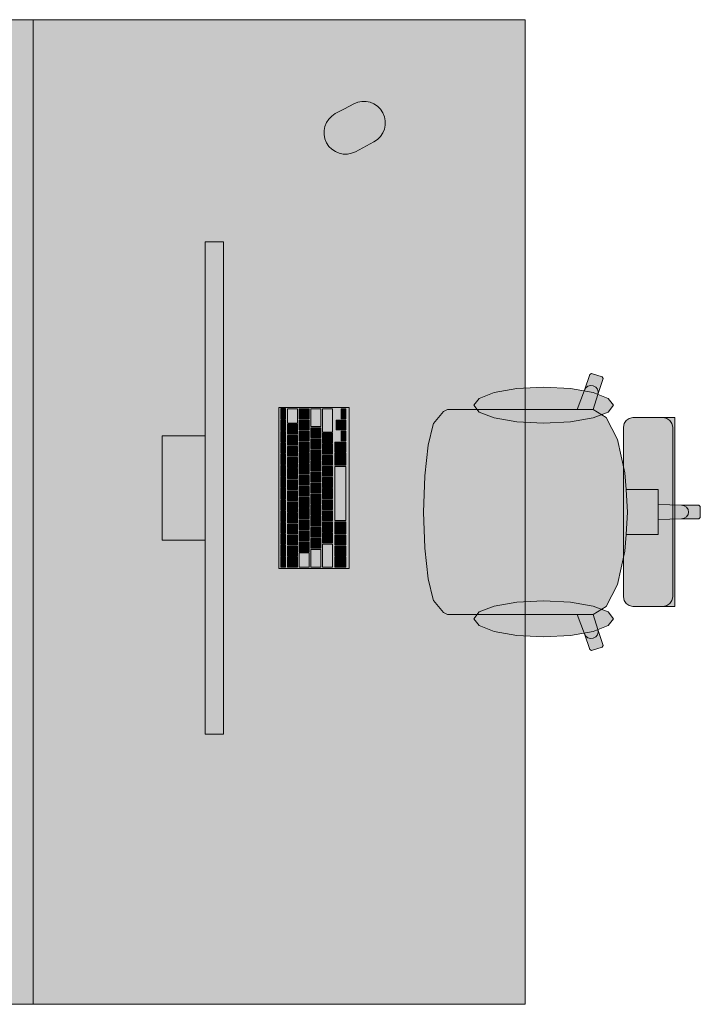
# Model space of a CAD drawing. Header units: metres. Extents: x -3.6 to 84.5, y -11 to 16.8.
# Tile 167 of 256: x 23.9 to 25, y 11 to 12.6. Entities that reach past the tile are written whole.
import ezdxf

# ---------------------------------------------------------------- set-up
doc = ezdxf.new("R2010")
doc.units = ezdxf.units.M
doc.header["$MEASUREMENT"] = 0
doc.layers.add('701 - Einrichtung.Möbel', color=7, linetype='Continuous')

msp = doc.modelspace()

# ---------------------------------------------------------------- hatches: boundary and pattern name
at = {"layer": '701 - Einrichtung.Möbel', "linetype": 'Continuous', "lineweight": 0, "true_color": 0x3a3a3a}
for points in [[(23.91, 12.6), (23.11, 12.6), (23.11, 11), (23.91, 11)], [(23.91, 11), (24.71, 11), (24.71, 12.6), (23.91, 12.6)], [(24.4165, 12.4553), (24.4015, 12.4473, 0.994302), (24.4344, 12.3855), (24.4644, 12.4015, 1), (24.4315, 12.4633)], [(24.2198, 11.439), (24.2198, 12.239), (24.1898, 12.239), (24.1898, 11.439)], [(24.6352, 11.9664), (24.6076, 11.9664), (24.584, 11.9664), (24.5774, 11.9631), (24.5613, 11.9437), (24.5606, 11.9421), (24.5524, 11.9088), (24.547, 11.8589), (24.5469, 11.8581), (24.545, 11.8), (24.995, 11.8), (24.995, 11.8088), (24.9927, 11.811), (24.9646, 11.811), (24.9266, 11.8123), (24.9266, 11.8365), (24.9038, 11.8365), (24.8742, 11.8365), (24.8724, 11.8637), (24.8603, 11.9177), (24.8422, 11.9537), (24.8209, 11.9663), (24.8283, 11.9911), (24.837, 12.0168), (24.8355, 12.0196), (24.8182, 12.025), (24.8153, 12.0236), (24.8066, 11.9979), (24.7946, 11.9664)], [(24.7402, 12.0027), (24.6967, 12.0005), (24.6599, 11.9941), (24.6352, 11.9847), (24.6266, 11.9735), (24.6352, 11.9623), (24.6599, 11.9528), (24.6967, 11.9465), (24.7402, 11.9443), (24.7837, 11.9465), (24.8206, 11.9528), (24.8452, 11.9623), (24.8539, 11.9735), (24.8452, 11.9847), (24.8206, 11.9941), (24.7837, 12.0005)], [(24.4238, 11.708), (24.4238, 11.97), (24.3098, 11.97), (24.3098, 11.708)], [(24.3208, 11.9595), (24.3208, 11.9678), (24.3206, 11.968), (24.313, 11.968), (24.3128, 11.9678), (24.3128, 11.9512), (24.313, 11.951), (24.3206, 11.951), (24.3208, 11.9512)], [(24.3398, 11.956), (24.3398, 11.9673), (24.3396, 11.9675), (24.324, 11.9675), (24.3238, 11.9673), (24.3238, 11.9447), (24.324, 11.9445), (24.3396, 11.9445), (24.3398, 11.9447)], [(24.3588, 11.9595), (24.3588, 11.9673), (24.3586, 11.9675), (24.343, 11.9675), (24.3428, 11.9673), (24.3428, 11.9517), (24.343, 11.9515), (24.3586, 11.9515), (24.3588, 11.9517)], [(24.3778, 11.9533), (24.3778, 11.9673), (24.3776, 11.9675), (24.362, 11.9675), (24.3618, 11.9673), (24.3618, 11.9392), (24.362, 11.939), (24.3776, 11.939), (24.3778, 11.9392)], [(24.3968, 11.9488), (24.3968, 11.9673), (24.3966, 11.9675), (24.381, 11.9675), (24.3808, 11.9673), (24.3808, 11.9302), (24.381, 11.93), (24.3966, 11.93), (24.3968, 11.9302)], [(24.4188, 11.9595), (24.4188, 11.9673), (24.4186, 11.9675), (24.411, 11.9675), (24.4108, 11.9673), (24.4108, 11.9517), (24.411, 11.9515), (24.4186, 11.9515), (24.4188, 11.9517)], [(24.8699, 11.938), (24.8699, 11.8), (24.9535, 11.8), (24.9535, 11.9534), (24.9461, 11.9534), (24.9427, 11.9534), (24.9349, 11.9534), (24.9314, 11.9534), (24.9213, 11.9534), (24.8967, 11.9534), (24.8885, 11.9534), (24.8851, 11.9534), (24.8793, 11.9522), (24.8743, 11.9489), (24.871, 11.9439)], [(24.3208, 11.941), (24.3208, 11.9493), (24.3206, 11.9495), (24.313, 11.9495), (24.3128, 11.9493), (24.3128, 11.9327), (24.313, 11.9325), (24.3206, 11.9325), (24.3208, 11.9327)], [(24.3398, 11.9345), (24.3398, 11.9423), (24.3396, 11.9425), (24.324, 11.9425), (24.3238, 11.9423), (24.3238, 11.9267), (24.324, 11.9265), (24.3396, 11.9265), (24.3398, 11.9267)], [(24.3588, 11.9415), (24.3588, 11.9493), (24.3586, 11.9495), (24.343, 11.9495), (24.3428, 11.9493), (24.3428, 11.9337), (24.343, 11.9335), (24.3586, 11.9335), (24.3588, 11.9337)], [(24.3778, 11.929), (24.3778, 11.9368), (24.3776, 11.937), (24.362, 11.937), (24.3618, 11.9368), (24.3618, 11.9212), (24.362, 11.921), (24.3776, 11.921), (24.3778, 11.9212)], [(24.4108, 11.9415), (24.4108, 11.9493), (24.4106, 11.9495), (24.403, 11.9495), (24.4028, 11.9493), (24.4028, 11.9337), (24.403, 11.9335), (24.4106, 11.9335), (24.4108, 11.9337)], [(24.4188, 11.9415), (24.4188, 11.9493), (24.4186, 11.9495), (24.411, 11.9495), (24.4108, 11.9493), (24.4108, 11.9337), (24.411, 11.9335), (24.4186, 11.9335), (24.4188, 11.9337)], [(24.1898, 11.924), (24.1198, 11.924), (24.1198, 11.754), (24.1898, 11.754)], [(24.3208, 11.9225), (24.3208, 11.9308), (24.3206, 11.931), (24.313, 11.931), (24.3128, 11.9308), (24.3128, 11.9142), (24.313, 11.914), (24.3206, 11.914), (24.3208, 11.9142)], [(24.3398, 11.9165), (24.3398, 11.9243), (24.3396, 11.9245), (24.324, 11.9245), (24.3238, 11.9243), (24.3238, 11.9087), (24.324, 11.9085), (24.3396, 11.9085), (24.3398, 11.9087)], [(24.3588, 11.9235), (24.3588, 11.9313), (24.3586, 11.9315), (24.343, 11.9315), (24.3428, 11.9313), (24.3428, 11.9157), (24.343, 11.9155), (24.3586, 11.9155), (24.3588, 11.9157)], [(24.3968, 11.92), (24.3968, 11.9278), (24.3966, 11.928), (24.381, 11.928), (24.3808, 11.9278), (24.3808, 11.9122), (24.381, 11.912), (24.3966, 11.912), (24.3968, 11.9122)], [(24.4188, 11.9235), (24.4188, 11.9313), (24.4186, 11.9315), (24.411, 11.9315), (24.4108, 11.9313), (24.4108, 11.9157), (24.411, 11.9155), (24.4186, 11.9155), (24.4188, 11.9157)], [(24.3208, 11.904), (24.3208, 11.9123), (24.3206, 11.9125), (24.313, 11.9125), (24.3128, 11.9123), (24.3128, 11.8957), (24.313, 11.8955), (24.3206, 11.8955), (24.3208, 11.8957)], [(24.3398, 11.8985), (24.3398, 11.9063), (24.3396, 11.9065), (24.324, 11.9065), (24.3238, 11.9063), (24.3238, 11.8907), (24.324, 11.8905), (24.3396, 11.8905), (24.3398, 11.8907)], [(24.3588, 11.9055), (24.3588, 11.9133), (24.3586, 11.9135), (24.343, 11.9135), (24.3428, 11.9133), (24.3428, 11.8977), (24.343, 11.8975), (24.3586, 11.8975), (24.3588, 11.8977)], [(24.3778, 11.911), (24.3778, 11.9188), (24.3776, 11.919), (24.362, 11.919), (24.3618, 11.9188), (24.3618, 11.9032), (24.362, 11.903), (24.3776, 11.903), (24.3778, 11.9032)], [(24.3968, 11.902), (24.3968, 11.9098), (24.3966, 11.91), (24.381, 11.91), (24.3808, 11.9098), (24.3808, 11.8942), (24.381, 11.894), (24.3966, 11.894), (24.3968, 11.8942)], [(24.4188, 11.9055), (24.4188, 11.9133), (24.4186, 11.9135), (24.401, 11.9135), (24.4008, 11.9133), (24.4008, 11.8977), (24.401, 11.8975), (24.4186, 11.8975), (24.4188, 11.8977)], [(24.3208, 11.8855), (24.3208, 11.8938), (24.3206, 11.894), (24.313, 11.894), (24.3128, 11.8938), (24.3128, 11.8772), (24.313, 11.877), (24.3206, 11.877), (24.3208, 11.8772)], [(24.3398, 11.8805), (24.3398, 11.8883), (24.3396, 11.8885), (24.324, 11.8885), (24.3238, 11.8883), (24.3238, 11.8727), (24.324, 11.8725), (24.3396, 11.8725), (24.3398, 11.8727)], [(24.3588, 11.8875), (24.3588, 11.8953), (24.3586, 11.8955), (24.343, 11.8955), (24.3428, 11.8953), (24.3428, 11.8797), (24.343, 11.8795), (24.3586, 11.8795), (24.3588, 11.8797)], [(24.3778, 11.893), (24.3778, 11.9008), (24.3776, 11.901), (24.362, 11.901), (24.3618, 11.9008), (24.3618, 11.8852), (24.362, 11.885), (24.3776, 11.885), (24.3778, 11.8852)], [(24.3968, 11.884), (24.3968, 11.8918), (24.3966, 11.892), (24.381, 11.892), (24.3808, 11.8918), (24.3808, 11.8762), (24.381, 11.876), (24.3966, 11.876), (24.3968, 11.8762)], [(24.4188, 11.8858), (24.4188, 11.8953), (24.4186, 11.8955), (24.401, 11.8955), (24.4008, 11.8953), (24.4008, 11.8762), (24.401, 11.876), (24.4186, 11.876), (24.4188, 11.8762)], [(24.3208, 11.867), (24.3208, 11.8753), (24.3206, 11.8755), (24.313, 11.8755), (24.3128, 11.8753), (24.3128, 11.8587), (24.313, 11.8585), (24.3206, 11.8585), (24.3208, 11.8587)], [(24.3588, 11.8695), (24.3588, 11.8773), (24.3586, 11.8775), (24.343, 11.8775), (24.3428, 11.8773), (24.3428, 11.8617), (24.343, 11.8615), (24.3586, 11.8615), (24.3588, 11.8617)], [(24.3778, 11.875), (24.3778, 11.8828), (24.3776, 11.883), (24.362, 11.883), (24.3618, 11.8828), (24.3618, 11.8672), (24.362, 11.867), (24.3776, 11.867), (24.3778, 11.8672)], [(24.3968, 11.866), (24.3968, 11.8738), (24.3966, 11.874), (24.381, 11.874), (24.3808, 11.8738), (24.3808, 11.8582), (24.381, 11.858), (24.3966, 11.858), (24.3968, 11.8582)], [(24.4188, 11.83), (24.4188, 11.8738), (24.4186, 11.874), (24.401, 11.874), (24.4008, 11.8738), (24.4008, 11.7862), (24.401, 11.786), (24.4186, 11.786), (24.4188, 11.7862)], [(24.3208, 11.8485), (24.3208, 11.8568), (24.3206, 11.857), (24.313, 11.857), (24.3128, 11.8568), (24.3128, 11.8402), (24.313, 11.84), (24.3206, 11.84), (24.3208, 11.8402)], [(24.3398, 11.8625), (24.3398, 11.8703), (24.3396, 11.8705), (24.324, 11.8705), (24.3238, 11.8703), (24.3238, 11.8547), (24.324, 11.8545), (24.3396, 11.8545), (24.3398, 11.8547)], [(24.3588, 11.8515), (24.3588, 11.8593), (24.3586, 11.8595), (24.343, 11.8595), (24.3428, 11.8593), (24.3428, 11.8437), (24.343, 11.8435), (24.3586, 11.8435), (24.3588, 11.8437)], [(24.3778, 11.857), (24.3778, 11.8648), (24.3776, 11.865), (24.362, 11.865), (24.3618, 11.8648), (24.3618, 11.8492), (24.362, 11.849), (24.3776, 11.849), (24.3778, 11.8492)], [(24.3968, 11.848), (24.3968, 11.8558), (24.3966, 11.856), (24.381, 11.856), (24.3808, 11.8558), (24.3808, 11.8402), (24.381, 11.84), (24.3966, 11.84), (24.3968, 11.8402)], [(24.3398, 11.8445), (24.3398, 11.8523), (24.3396, 11.8525), (24.324, 11.8525), (24.3238, 11.8523), (24.3238, 11.8367), (24.324, 11.8365), (24.3396, 11.8365), (24.3398, 11.8367)], [(24.3588, 11.8335), (24.3588, 11.8413), (24.3586, 11.8415), (24.343, 11.8415), (24.3428, 11.8413), (24.3428, 11.8257), (24.343, 11.8255), (24.3586, 11.8255), (24.3588, 11.8257)], [(24.3778, 11.839), (24.3778, 11.8468), (24.3776, 11.847), (24.362, 11.847), (24.3618, 11.8468), (24.3618, 11.8312), (24.362, 11.831), (24.3776, 11.831), (24.3778, 11.8312)], [(24.3208, 11.83), (24.3208, 11.8383), (24.3206, 11.8385), (24.313, 11.8385), (24.3128, 11.8383), (24.3128, 11.8217), (24.313, 11.8215), (24.3206, 11.8215), (24.3208, 11.8217)], [(24.3398, 11.8265), (24.3398, 11.8343), (24.3396, 11.8345), (24.324, 11.8345), (24.3238, 11.8343), (24.3238, 11.8187), (24.324, 11.8185), (24.3396, 11.8185), (24.3398, 11.8187)], [(24.3778, 11.821), (24.3778, 11.8288), (24.3776, 11.829), (24.362, 11.829), (24.3618, 11.8288), (24.3618, 11.8132), (24.362, 11.813), (24.3776, 11.813), (24.3778, 11.8132)], [(24.3968, 11.83), (24.3968, 11.8378), (24.3966, 11.838), (24.381, 11.838), (24.3808, 11.8378), (24.3808, 11.8222), (24.381, 11.822), (24.3966, 11.822), (24.3968, 11.8222)], [(24.3208, 11.8115), (24.3208, 11.8198), (24.3206, 11.82), (24.313, 11.82), (24.3128, 11.8198), (24.3128, 11.8032), (24.313, 11.803), (24.3206, 11.803), (24.3208, 11.8032)], [(24.3398, 11.8085), (24.3398, 11.8163), (24.3396, 11.8165), (24.324, 11.8165), (24.3238, 11.8163), (24.3238, 11.8007), (24.324, 11.8005), (24.3396, 11.8005), (24.3398, 11.8007)], [(24.3588, 11.8155), (24.3588, 11.8233), (24.3586, 11.8235), (24.343, 11.8235), (24.3428, 11.8233), (24.3428, 11.8077), (24.343, 11.8075), (24.3586, 11.8075), (24.3588, 11.8077)], [(24.3778, 11.803), (24.3778, 11.8108), (24.3776, 11.811), (24.362, 11.811), (24.3618, 11.8108), (24.3618, 11.7952), (24.362, 11.795), (24.3776, 11.795), (24.3778, 11.7952)], [(24.3968, 11.812), (24.3968, 11.8198), (24.3966, 11.82), (24.381, 11.82), (24.3808, 11.8198), (24.3808, 11.8042), (24.381, 11.804), (24.3966, 11.804), (24.3968, 11.8042)], [(24.3208, 11.793), (24.3208, 11.8013), (24.3206, 11.8015), (24.313, 11.8015), (24.3128, 11.8013), (24.3128, 11.7847), (24.313, 11.7845), (24.3206, 11.7845), (24.3208, 11.7847)], [(24.3398, 11.7905), (24.3398, 11.7983), (24.3396, 11.7985), (24.324, 11.7985), (24.3238, 11.7983), (24.3238, 11.7827), (24.324, 11.7825), (24.3396, 11.7825), (24.3398, 11.7827)], [(24.3588, 11.7975), (24.3588, 11.8053), (24.3586, 11.8055), (24.343, 11.8055), (24.3428, 11.8053), (24.3428, 11.7897), (24.343, 11.7895), (24.3586, 11.7895), (24.3588, 11.7897)], [(24.3778, 11.785), (24.3778, 11.7928), (24.3776, 11.793), (24.362, 11.793), (24.3618, 11.7928), (24.3618, 11.7772), (24.362, 11.777), (24.3776, 11.777), (24.3778, 11.7772)], [(24.3968, 11.794), (24.3968, 11.8018), (24.3966, 11.802), (24.381, 11.802), (24.3808, 11.8018), (24.3808, 11.7862), (24.381, 11.786), (24.3966, 11.786), (24.3968, 11.7862)], [(24.6352, 11.6336), (24.7946, 11.6336), (24.8066, 11.6021), (24.8153, 11.5764), (24.8182, 11.575), (24.8355, 11.5804), (24.837, 11.5832), (24.8283, 11.6089), (24.8209, 11.6337), (24.8422, 11.6463), (24.8603, 11.6823), (24.8724, 11.7363), (24.8742, 11.7635), (24.9038, 11.7635), (24.9266, 11.7635), (24.9266, 11.7877), (24.9646, 11.789), (24.9927, 11.789), (24.995, 11.7912), (24.995, 11.8), (24.545, 11.8), (24.5469, 11.7419), (24.547, 11.7411), (24.5524, 11.6912), (24.5606, 11.6579), (24.5613, 11.6563), (24.5774, 11.6369), (24.584, 11.6336), (24.6076, 11.6336)], [(24.8699, 11.662), (24.871, 11.6561), (24.8743, 11.6511), (24.8793, 11.6478), (24.8851, 11.6466), (24.8885, 11.6466), (24.8967, 11.6466), (24.9213, 11.6466), (24.9314, 11.6466), (24.9349, 11.6466), (24.9427, 11.6466), (24.9461, 11.6466), (24.9535, 11.6466), (24.9535, 11.8), (24.8699, 11.8)], [(24.3208, 11.7745), (24.3208, 11.7828), (24.3206, 11.783), (24.313, 11.783), (24.3128, 11.7828), (24.3128, 11.7662), (24.313, 11.766), (24.3206, 11.766), (24.3208, 11.7662)], [(24.3398, 11.7725), (24.3398, 11.7803), (24.3396, 11.7805), (24.324, 11.7805), (24.3238, 11.7803), (24.3238, 11.7647), (24.324, 11.7645), (24.3396, 11.7645), (24.3398, 11.7647)], [(24.3588, 11.7795), (24.3588, 11.7873), (24.3586, 11.7875), (24.343, 11.7875), (24.3428, 11.7873), (24.3428, 11.7717), (24.343, 11.7715), (24.3586, 11.7715), (24.3588, 11.7717)], [(24.3968, 11.776), (24.3968, 11.7838), (24.3966, 11.784), (24.381, 11.784), (24.3808, 11.7838), (24.3808, 11.7682), (24.381, 11.768), (24.3966, 11.768), (24.3968, 11.7682)], [(24.4188, 11.7743), (24.4188, 11.7838), (24.4186, 11.784), (24.401, 11.784), (24.4008, 11.7838), (24.4008, 11.7647), (24.401, 11.7645), (24.4186, 11.7645), (24.4188, 11.7647)], [(24.3208, 11.756), (24.3208, 11.7643), (24.3206, 11.7645), (24.313, 11.7645), (24.3128, 11.7643), (24.3128, 11.7477), (24.313, 11.7475), (24.3206, 11.7475), (24.3208, 11.7477)], [(24.3398, 11.7545), (24.3398, 11.7623), (24.3396, 11.7625), (24.324, 11.7625), (24.3238, 11.7623), (24.3238, 11.7467), (24.324, 11.7465), (24.3396, 11.7465), (24.3398, 11.7467)], [(24.3588, 11.7615), (24.3588, 11.7693), (24.3586, 11.7695), (24.343, 11.7695), (24.3428, 11.7693), (24.3428, 11.7537), (24.343, 11.7535), (24.3586, 11.7535), (24.3588, 11.7537)], [(24.3778, 11.767), (24.3778, 11.7748), (24.3776, 11.775), (24.362, 11.775), (24.3618, 11.7748), (24.3618, 11.7592), (24.362, 11.759), (24.3776, 11.759), (24.3778, 11.7592)], [(24.3968, 11.758), (24.3968, 11.7658), (24.3966, 11.766), (24.381, 11.766), (24.3808, 11.7658), (24.3808, 11.7502), (24.381, 11.75), (24.3966, 11.75), (24.3968, 11.7502)], [(24.4188, 11.7545), (24.4188, 11.7623), (24.4186, 11.7625), (24.401, 11.7625), (24.4008, 11.7623), (24.4008, 11.7467), (24.401, 11.7465), (24.4186, 11.7465), (24.4188, 11.7467)], [(24.3208, 11.7375), (24.3208, 11.7458), (24.3206, 11.746), (24.313, 11.746), (24.3128, 11.7458), (24.3128, 11.7292), (24.313, 11.729), (24.3206, 11.729), (24.3208, 11.7292)], [(24.3398, 11.7365), (24.3398, 11.7443), (24.3396, 11.7445), (24.324, 11.7445), (24.3238, 11.7443), (24.3238, 11.7287), (24.324, 11.7285), (24.3396, 11.7285), (24.3398, 11.7287)], [(24.3588, 11.7435), (24.3588, 11.7513), (24.3586, 11.7515), (24.343, 11.7515), (24.3428, 11.7513), (24.3428, 11.7357), (24.343, 11.7355), (24.3586, 11.7355), (24.3588, 11.7357)], [(24.3778, 11.749), (24.3778, 11.7568), (24.3776, 11.757), (24.362, 11.757), (24.3618, 11.7568), (24.3618, 11.7412), (24.362, 11.741), (24.3776, 11.741), (24.3778, 11.7412)], [(24.3968, 11.7293), (24.3968, 11.7478), (24.3966, 11.748), (24.381, 11.748), (24.3808, 11.7478), (24.3808, 11.7107), (24.381, 11.7105), (24.3966, 11.7105), (24.3968, 11.7107)], [(24.4188, 11.7365), (24.4188, 11.7443), (24.4186, 11.7445), (24.401, 11.7445), (24.4008, 11.7443), (24.4008, 11.7287), (24.401, 11.7285), (24.4186, 11.7285), (24.4188, 11.7287)], [(24.3588, 11.722), (24.3588, 11.7333), (24.3586, 11.7335), (24.343, 11.7335), (24.3428, 11.7333), (24.3428, 11.7107), (24.343, 11.7105), (24.3586, 11.7105), (24.3588, 11.7107)], [(24.3778, 11.7248), (24.3778, 11.7388), (24.3776, 11.739), (24.362, 11.739), (24.3618, 11.7388), (24.3618, 11.7107), (24.362, 11.7105), (24.3776, 11.7105), (24.3778, 11.7107)], [(24.3208, 11.719), (24.3208, 11.7273), (24.3206, 11.7275), (24.313, 11.7275), (24.3128, 11.7273), (24.3128, 11.7107), (24.313, 11.7105), (24.3206, 11.7105), (24.3208, 11.7107)], [(24.3398, 11.7185), (24.3398, 11.7263), (24.3396, 11.7265), (24.324, 11.7265), (24.3238, 11.7263), (24.3238, 11.7107), (24.324, 11.7105), (24.3396, 11.7105), (24.3398, 11.7107)], [(24.4188, 11.7185), (24.4188, 11.7263), (24.4186, 11.7265), (24.401, 11.7265), (24.4008, 11.7263), (24.4008, 11.7107), (24.401, 11.7105), (24.4186, 11.7105), (24.4188, 11.7107)], [(24.7402, 11.5973), (24.7837, 11.5995), (24.8206, 11.6059), (24.8452, 11.6153), (24.8539, 11.6265), (24.8452, 11.6377), (24.8206, 11.6472), (24.7837, 11.6535), (24.7402, 11.6557), (24.6967, 11.6535), (24.6599, 11.6472), (24.6352, 11.6377), (24.6266, 11.6265), (24.6352, 11.6153), (24.6599, 11.6059), (24.6967, 11.5995)]]:
    msp.add_hatch(color=250, dxfattribs=at).paths.add_polyline_path(points)

# ---------------------------------------------------------------- linework, layer by layer
at = {"layer": '701 - Einrichtung.Möbel', "color": 7, "linetype": 'Continuous', "lineweight": 5, "true_color": 0xebebeb}
for p, q in [((24.8066, 11.9979), (24.8153, 12.0236)), ((24.8153, 12.0236), (24.8182, 12.025)), ((24.8182, 12.025), (24.8355, 12.0196)), ((24.837, 12.0168), (24.8283, 11.9911)), ((24.8355, 12.0196), (24.837, 12.0168)), ((24.8066, 11.9979), (24.8088, 12.0016)), ((24.8088, 12.0016), (24.8123, 12.0043)), ((24.8123, 12.0043), (24.8166, 12.0054)), ((24.8166, 12.0054), (24.821, 12.0049)), ((24.821, 12.0049), (24.8249, 12.0028)), ((24.8249, 12.0028), (24.8276, 11.9995)), ((24.7946, 11.9664), (24.8066, 11.9979)), ((24.8283, 11.9911), (24.8209, 11.9663)), ((24.8276, 11.9995), (24.8288, 11.9954)), ((24.8288, 11.9954), (24.8283, 11.9911)), ((24.5613, 11.9437), (24.5774, 11.9631)), ((24.5774, 11.9631), (24.584, 11.9664)), ((24.584, 11.9664), (24.6076, 11.9664)), ((24.6076, 11.9664), (24.6352, 11.9664)), ((24.6352, 11.9664), (24.7946, 11.9664)), ((24.8208, 11.9664), (24.7946, 11.9664)), ((24.8208, 11.9664), (24.8209, 11.9663)), ((24.8209, 11.9663), (24.8422, 11.9537)), ((24.8422, 11.9537), (24.8603, 11.9177)), ((24.8743, 11.9489), (24.8793, 11.9522)), ((24.8793, 11.9522), (24.8851, 11.9534)), ((24.8851, 11.9534), (24.8885, 11.9534)), ((24.8885, 11.9534), (24.8967, 11.9534)), ((24.8967, 11.9534), (24.9213, 11.9534)), ((24.9213, 11.9534), (24.9314, 11.9534)), ((24.9314, 11.9534), (24.9349, 11.9534)), ((24.9407, 11.9522), (24.9349, 11.9534)), ((24.9349, 11.9534), (24.9427, 11.9534)), ((24.9456, 11.9489), (24.9407, 11.9522)), ((24.9427, 11.9534), (24.9461, 11.9534)), ((24.9461, 11.9534), (24.9535, 11.9534)), ((24.9535, 11.9534), (24.9535, 11.8)), ((24.5524, 11.9088), (24.5606, 11.9421)), ((24.5606, 11.9421), (24.5613, 11.9437)), ((24.8699, 11.938), (24.871, 11.9439)), ((24.8699, 11.8), (24.8699, 11.938)), ((24.871, 11.9439), (24.8743, 11.9489)), ((24.9489, 11.9439), (24.9456, 11.9489)), ((24.9501, 11.938), (24.9489, 11.9439)), ((24.9501, 11.8), (24.9501, 11.938)), ((24.547, 11.8589), (24.5524, 11.9088)), ((24.8603, 11.9177), (24.8724, 11.8637)), ((24.545, 11.8), (24.5469, 11.8581)), ((24.5469, 11.8581), (24.547, 11.8589)), ((24.8724, 11.8637), (24.8742, 11.8365)), ((24.8742, 11.8365), (24.8767, 11.8)), ((24.8742, 11.8365), (24.9038, 11.8365)), ((24.9038, 11.8365), (24.9266, 11.8365)), ((24.9266, 11.8365), (24.9266, 11.8123)), ((24.9266, 11.8123), (24.9266, 11.8)), ((24.9266, 11.8123), (24.9646, 11.811)), ((24.9646, 11.811), (24.969, 11.8101)), ((24.9646, 11.811), (24.9927, 11.811)), ((24.969, 11.8101), (24.9727, 11.8077)), ((24.9927, 11.811), (24.995, 11.8088)), ((24.995, 11.8088), (24.995, 11.8)), ((24.545, 11.8), (24.5469, 11.7419)), ((24.8699, 11.8), (24.8699, 11.662)), ((24.8742, 11.7635), (24.8767, 11.8)), ((24.9266, 11.7877), (24.9266, 11.8)), ((24.9501, 11.8), (24.9501, 11.662)), ((24.9535, 11.6466), (24.9535, 11.8)), ((24.969, 11.7899), (24.9727, 11.7923)), ((24.9727, 11.8077), (24.9751, 11.8042)), ((24.9727, 11.7923), (24.9751, 11.7958)), ((24.9751, 11.8042), (24.976, 11.8)), ((24.9751, 11.7958), (24.976, 11.8)), ((24.995, 11.7912), (24.995, 11.8)), ((24.9266, 11.7877), (24.9646, 11.789)), ((24.9266, 11.7635), (24.9266, 11.7877)), ((24.9646, 11.789), (24.969, 11.7899)), ((24.9646, 11.789), (24.9927, 11.789)), ((24.9927, 11.789), (24.995, 11.7912)), ((24.8724, 11.7363), (24.8742, 11.7635)), ((24.8742, 11.7635), (24.9038, 11.7635)), ((24.9038, 11.7635), (24.9266, 11.7635)), ((24.5469, 11.7419), (24.547, 11.7411)), ((24.547, 11.7411), (24.5524, 11.6912)), ((24.8603, 11.6823), (24.8724, 11.7363)), ((24.5524, 11.6912), (24.5606, 11.6579)), ((24.8422, 11.6463), (24.8603, 11.6823)), ((24.5606, 11.6579), (24.5613, 11.6563)), ((24.5613, 11.6563), (24.5774, 11.6369)), ((24.8699, 11.662), (24.871, 11.6561)), ((24.871, 11.6561), (24.8743, 11.6511)), ((24.8743, 11.6511), (24.8793, 11.6478)), ((24.9456, 11.6511), (24.9407, 11.6478)), ((24.9489, 11.6561), (24.9456, 11.6511)), ((24.9501, 11.662), (24.9489, 11.6561)), ((24.5774, 11.6369), (24.584, 11.6336)), ((24.584, 11.6336), (24.6076, 11.6336)), ((24.6076, 11.6336), (24.6352, 11.6336)), ((24.6352, 11.6336), (24.7946, 11.6336)), ((24.8208, 11.6336), (24.7946, 11.6336)), ((24.7946, 11.6336), (24.8066, 11.6021)), ((24.8208, 11.6336), (24.8209, 11.6337)), ((24.8209, 11.6337), (24.8422, 11.6463)), ((24.8283, 11.6089), (24.8209, 11.6337)), ((24.8793, 11.6478), (24.8851, 11.6466)), ((24.8851, 11.6466), (24.8885, 11.6466)), ((24.8885, 11.6466), (24.8967, 11.6466)), ((24.8967, 11.6466), (24.9213, 11.6466)), ((24.9213, 11.6466), (24.9314, 11.6466)), ((24.9314, 11.6466), (24.9349, 11.6466)), ((24.9407, 11.6478), (24.9349, 11.6466)), ((24.9349, 11.6466), (24.9427, 11.6466)), ((24.9427, 11.6466), (24.9461, 11.6466)), ((24.9461, 11.6466), (24.9535, 11.6466)), ((24.8066, 11.6021), (24.8088, 11.5984)), ((24.8066, 11.6021), (24.8153, 11.5764)), ((24.8249, 11.5972), (24.8276, 11.6005)), ((24.8276, 11.6005), (24.8288, 11.6046)), ((24.8288, 11.6046), (24.8283, 11.6089)), ((24.837, 11.5832), (24.8283, 11.6089)), ((24.8088, 11.5984), (24.8123, 11.5957)), ((24.8123, 11.5957), (24.8166, 11.5946)), ((24.8166, 11.5946), (24.821, 11.5951)), ((24.821, 11.5951), (24.8249, 11.5972)), ((24.8153, 11.5764), (24.8182, 11.575)), ((24.8182, 11.575), (24.8355, 11.5804)), ((24.8355, 11.5804), (24.837, 11.5832))]:
    msp.add_line(p, q, dxfattribs=at)
at = {"layer": '701 - Einrichtung.Möbel', "color": 7, "linetype": 'Continuous', "lineweight": 5, "true_color": 0xebebeb, "flags": 128}
for points in [[(23.91, 12.6), (23.91, 11), (23.11, 11), (23.11, 12.6)], [(23.91, 11), (23.91, 12.6), (24.71, 12.6), (24.71, 11)], [(24.2198, 11.439), (24.2198, 12.239), (24.1898, 12.239), (24.1898, 11.439)], [(24.7402, 12.0027), (24.7837, 12.0005), (24.8206, 11.9941), (24.8452, 11.9847), (24.8539, 11.9735), (24.8452, 11.9623), (24.8206, 11.9528), (24.7837, 11.9465), (24.7402, 11.9443), (24.6967, 11.9465), (24.6599, 11.9528), (24.6352, 11.9623), (24.6266, 11.9735), (24.6352, 11.9847), (24.6599, 11.9941), (24.6967, 12.0005)], [(24.4238, 11.708), (24.4238, 11.97), (24.3098, 11.97), (24.3098, 11.708)], [(24.3208, 11.9595), (24.3208, 11.9678), (24.3206, 11.968), (24.313, 11.968), (24.3128, 11.9678), (24.3128, 11.9512), (24.313, 11.951), (24.3206, 11.951), (24.3208, 11.9512)], [(24.3398, 11.956), (24.3398, 11.9673), (24.3396, 11.9675), (24.324, 11.9675), (24.3238, 11.9673), (24.3238, 11.9447), (24.324, 11.9445), (24.3396, 11.9445), (24.3398, 11.9447)], [(24.3588, 11.9595), (24.3588, 11.9673), (24.3586, 11.9675), (24.343, 11.9675), (24.3428, 11.9673), (24.3428, 11.9517), (24.343, 11.9515), (24.3586, 11.9515), (24.3588, 11.9517)], [(24.3778, 11.9533), (24.3778, 11.9673), (24.3776, 11.9675), (24.362, 11.9675), (24.3618, 11.9673), (24.3618, 11.9392), (24.362, 11.939), (24.3776, 11.939), (24.3778, 11.9392)], [(24.3968, 11.9488), (24.3968, 11.9673), (24.3966, 11.9675), (24.381, 11.9675), (24.3808, 11.9673), (24.3808, 11.9302), (24.381, 11.93), (24.3966, 11.93), (24.3968, 11.9302)], [(24.4188, 11.9595), (24.4188, 11.9673), (24.4186, 11.9675), (24.411, 11.9675), (24.4108, 11.9673), (24.4108, 11.9517), (24.411, 11.9515), (24.4186, 11.9515), (24.4188, 11.9517)], [(24.3208, 11.941), (24.3208, 11.9493), (24.3206, 11.9495), (24.313, 11.9495), (24.3128, 11.9493), (24.3128, 11.9327), (24.313, 11.9325), (24.3206, 11.9325), (24.3208, 11.9327)], [(24.3398, 11.9345), (24.3398, 11.9423), (24.3396, 11.9425), (24.324, 11.9425), (24.3238, 11.9423), (24.3238, 11.9267), (24.324, 11.9265), (24.3396, 11.9265), (24.3398, 11.9267)], [(24.3588, 11.9415), (24.3588, 11.9493), (24.3586, 11.9495), (24.343, 11.9495), (24.3428, 11.9493), (24.3428, 11.9337), (24.343, 11.9335), (24.3586, 11.9335), (24.3588, 11.9337)], [(24.3778, 11.929), (24.3778, 11.9368), (24.3776, 11.937), (24.362, 11.937), (24.3618, 11.9368), (24.3618, 11.9212), (24.362, 11.921), (24.3776, 11.921), (24.3778, 11.9212)], [(24.4108, 11.9415), (24.4108, 11.9493), (24.4106, 11.9495), (24.403, 11.9495), (24.4028, 11.9493), (24.4028, 11.9337), (24.403, 11.9335), (24.4106, 11.9335), (24.4108, 11.9337)], [(24.4188, 11.9415), (24.4188, 11.9493), (24.4186, 11.9495), (24.411, 11.9495), (24.4108, 11.9493), (24.4108, 11.9337), (24.411, 11.9335), (24.4186, 11.9335), (24.4188, 11.9337)], [(24.1898, 11.924), (24.1198, 11.924), (24.1198, 11.754), (24.1898, 11.754)], [(24.3208, 11.9225), (24.3208, 11.9308), (24.3206, 11.931), (24.313, 11.931), (24.3128, 11.9308), (24.3128, 11.9142), (24.313, 11.914), (24.3206, 11.914), (24.3208, 11.9142)], [(24.3398, 11.9165), (24.3398, 11.9243), (24.3396, 11.9245), (24.324, 11.9245), (24.3238, 11.9243), (24.3238, 11.9087), (24.324, 11.9085), (24.3396, 11.9085), (24.3398, 11.9087)], [(24.3588, 11.9235), (24.3588, 11.9313), (24.3586, 11.9315), (24.343, 11.9315), (24.3428, 11.9313), (24.3428, 11.9157), (24.343, 11.9155), (24.3586, 11.9155), (24.3588, 11.9157)], [(24.3968, 11.92), (24.3968, 11.9278), (24.3966, 11.928), (24.381, 11.928), (24.3808, 11.9278), (24.3808, 11.9122), (24.381, 11.912), (24.3966, 11.912), (24.3968, 11.9122)], [(24.4188, 11.9235), (24.4188, 11.9313), (24.4186, 11.9315), (24.411, 11.9315), (24.4108, 11.9313), (24.4108, 11.9157), (24.411, 11.9155), (24.4186, 11.9155), (24.4188, 11.9157)], [(24.3208, 11.904), (24.3208, 11.9123), (24.3206, 11.9125), (24.313, 11.9125), (24.3128, 11.9123), (24.3128, 11.8957), (24.313, 11.8955), (24.3206, 11.8955), (24.3208, 11.8957)], [(24.3398, 11.8985), (24.3398, 11.9063), (24.3396, 11.9065), (24.324, 11.9065), (24.3238, 11.9063), (24.3238, 11.8907), (24.324, 11.8905), (24.3396, 11.8905), (24.3398, 11.8907)], [(24.3588, 11.9055), (24.3588, 11.9133), (24.3586, 11.9135), (24.343, 11.9135), (24.3428, 11.9133), (24.3428, 11.8977), (24.343, 11.8975), (24.3586, 11.8975), (24.3588, 11.8977)], [(24.3778, 11.911), (24.3778, 11.9188), (24.3776, 11.919), (24.362, 11.919), (24.3618, 11.9188), (24.3618, 11.9032), (24.362, 11.903), (24.3776, 11.903), (24.3778, 11.9032)], [(24.3968, 11.902), (24.3968, 11.9098), (24.3966, 11.91), (24.381, 11.91), (24.3808, 11.9098), (24.3808, 11.8942), (24.381, 11.894), (24.3966, 11.894), (24.3968, 11.8942)], [(24.4188, 11.9055), (24.4188, 11.9133), (24.4186, 11.9135), (24.401, 11.9135), (24.4008, 11.9133), (24.4008, 11.8977), (24.401, 11.8975), (24.4186, 11.8975), (24.4188, 11.8977)], [(24.3208, 11.8855), (24.3208, 11.8938), (24.3206, 11.894), (24.313, 11.894), (24.3128, 11.8938), (24.3128, 11.8772), (24.313, 11.877), (24.3206, 11.877), (24.3208, 11.8772)], [(24.3398, 11.8805), (24.3398, 11.8883), (24.3396, 11.8885), (24.324, 11.8885), (24.3238, 11.8883), (24.3238, 11.8727), (24.324, 11.8725), (24.3396, 11.8725), (24.3398, 11.8727)], [(24.3588, 11.8875), (24.3588, 11.8953), (24.3586, 11.8955), (24.343, 11.8955), (24.3428, 11.8953), (24.3428, 11.8797), (24.343, 11.8795), (24.3586, 11.8795), (24.3588, 11.8797)], [(24.3778, 11.893), (24.3778, 11.9008), (24.3776, 11.901), (24.362, 11.901), (24.3618, 11.9008), (24.3618, 11.8852), (24.362, 11.885), (24.3776, 11.885), (24.3778, 11.8852)], [(24.3968, 11.884), (24.3968, 11.8918), (24.3966, 11.892), (24.381, 11.892), (24.3808, 11.8918), (24.3808, 11.8762), (24.381, 11.876), (24.3966, 11.876), (24.3968, 11.8762)], [(24.4188, 11.8858), (24.4188, 11.8953), (24.4186, 11.8955), (24.401, 11.8955), (24.4008, 11.8953), (24.4008, 11.8762), (24.401, 11.876), (24.4186, 11.876), (24.4188, 11.8762)], [(24.3208, 11.867), (24.3208, 11.8753), (24.3206, 11.8755), (24.313, 11.8755), (24.3128, 11.8753), (24.3128, 11.8587), (24.313, 11.8585), (24.3206, 11.8585), (24.3208, 11.8587)], [(24.3588, 11.8695), (24.3588, 11.8773), (24.3586, 11.8775), (24.343, 11.8775), (24.3428, 11.8773), (24.3428, 11.8617), (24.343, 11.8615), (24.3586, 11.8615), (24.3588, 11.8617)], [(24.3778, 11.875), (24.3778, 11.8828), (24.3776, 11.883), (24.362, 11.883), (24.3618, 11.8828), (24.3618, 11.8672), (24.362, 11.867), (24.3776, 11.867), (24.3778, 11.8672)], [(24.3968, 11.866), (24.3968, 11.8738), (24.3966, 11.874), (24.381, 11.874), (24.3808, 11.8738), (24.3808, 11.8582), (24.381, 11.858), (24.3966, 11.858), (24.3968, 11.8582)], [(24.4188, 11.83), (24.4188, 11.8738), (24.4186, 11.874), (24.401, 11.874), (24.4008, 11.8738), (24.4008, 11.7862), (24.401, 11.786), (24.4186, 11.786), (24.4188, 11.7862)], [(24.3208, 11.8485), (24.3208, 11.8568), (24.3206, 11.857), (24.313, 11.857), (24.3128, 11.8568), (24.3128, 11.8402), (24.313, 11.84), (24.3206, 11.84), (24.3208, 11.8402)], [(24.3398, 11.8625), (24.3398, 11.8703), (24.3396, 11.8705), (24.324, 11.8705), (24.3238, 11.8703), (24.3238, 11.8547), (24.324, 11.8545), (24.3396, 11.8545), (24.3398, 11.8547)], [(24.3588, 11.8515), (24.3588, 11.8593), (24.3586, 11.8595), (24.343, 11.8595), (24.3428, 11.8593), (24.3428, 11.8437), (24.343, 11.8435), (24.3586, 11.8435), (24.3588, 11.8437)], [(24.3778, 11.857), (24.3778, 11.8648), (24.3776, 11.865), (24.362, 11.865), (24.3618, 11.8648), (24.3618, 11.8492), (24.362, 11.849), (24.3776, 11.849), (24.3778, 11.8492)], [(24.3968, 11.848), (24.3968, 11.8558), (24.3966, 11.856), (24.381, 11.856), (24.3808, 11.8558), (24.3808, 11.8402), (24.381, 11.84), (24.3966, 11.84), (24.3968, 11.8402)], [(24.3398, 11.8445), (24.3398, 11.8523), (24.3396, 11.8525), (24.324, 11.8525), (24.3238, 11.8523), (24.3238, 11.8367), (24.324, 11.8365), (24.3396, 11.8365), (24.3398, 11.8367)], [(24.3588, 11.8335), (24.3588, 11.8413), (24.3586, 11.8415), (24.343, 11.8415), (24.3428, 11.8413), (24.3428, 11.8257), (24.343, 11.8255), (24.3586, 11.8255), (24.3588, 11.8257)], [(24.3778, 11.839), (24.3778, 11.8468), (24.3776, 11.847), (24.362, 11.847), (24.3618, 11.8468), (24.3618, 11.8312), (24.362, 11.831), (24.3776, 11.831), (24.3778, 11.8312)], [(24.3208, 11.83), (24.3208, 11.8383), (24.3206, 11.8385), (24.313, 11.8385), (24.3128, 11.8383), (24.3128, 11.8217), (24.313, 11.8215), (24.3206, 11.8215), (24.3208, 11.8217)], [(24.3398, 11.8265), (24.3398, 11.8343), (24.3396, 11.8345), (24.324, 11.8345), (24.3238, 11.8343), (24.3238, 11.8187), (24.324, 11.8185), (24.3396, 11.8185), (24.3398, 11.8187)], [(24.3778, 11.821), (24.3778, 11.8288), (24.3776, 11.829), (24.362, 11.829), (24.3618, 11.8288), (24.3618, 11.8132), (24.362, 11.813), (24.3776, 11.813), (24.3778, 11.8132)], [(24.3968, 11.83), (24.3968, 11.8378), (24.3966, 11.838), (24.381, 11.838), (24.3808, 11.8378), (24.3808, 11.8222), (24.381, 11.822), (24.3966, 11.822), (24.3968, 11.8222)], [(24.3208, 11.8115), (24.3208, 11.8198), (24.3206, 11.82), (24.313, 11.82), (24.3128, 11.8198), (24.3128, 11.8032), (24.313, 11.803), (24.3206, 11.803), (24.3208, 11.8032)], [(24.3398, 11.8085), (24.3398, 11.8163), (24.3396, 11.8165), (24.324, 11.8165), (24.3238, 11.8163), (24.3238, 11.8007), (24.324, 11.8005), (24.3396, 11.8005), (24.3398, 11.8007)], [(24.3588, 11.8155), (24.3588, 11.8233), (24.3586, 11.8235), (24.343, 11.8235), (24.3428, 11.8233), (24.3428, 11.8077), (24.343, 11.8075), (24.3586, 11.8075), (24.3588, 11.8077)], [(24.3778, 11.803), (24.3778, 11.8108), (24.3776, 11.811), (24.362, 11.811), (24.3618, 11.8108), (24.3618, 11.7952), (24.362, 11.795), (24.3776, 11.795), (24.3778, 11.7952)], [(24.3968, 11.812), (24.3968, 11.8198), (24.3966, 11.82), (24.381, 11.82), (24.3808, 11.8198), (24.3808, 11.8042), (24.381, 11.804), (24.3966, 11.804), (24.3968, 11.8042)], [(24.3208, 11.793), (24.3208, 11.8013), (24.3206, 11.8015), (24.313, 11.8015), (24.3128, 11.8013), (24.3128, 11.7847), (24.313, 11.7845), (24.3206, 11.7845), (24.3208, 11.7847)], [(24.3398, 11.7905), (24.3398, 11.7983), (24.3396, 11.7985), (24.324, 11.7985), (24.3238, 11.7983), (24.3238, 11.7827), (24.324, 11.7825), (24.3396, 11.7825), (24.3398, 11.7827)], [(24.3588, 11.7975), (24.3588, 11.8053), (24.3586, 11.8055), (24.343, 11.8055), (24.3428, 11.8053), (24.3428, 11.7897), (24.343, 11.7895), (24.3586, 11.7895), (24.3588, 11.7897)], [(24.3778, 11.785), (24.3778, 11.7928), (24.3776, 11.793), (24.362, 11.793), (24.3618, 11.7928), (24.3618, 11.7772), (24.362, 11.777), (24.3776, 11.777), (24.3778, 11.7772)], [(24.3968, 11.794), (24.3968, 11.8018), (24.3966, 11.802), (24.381, 11.802), (24.3808, 11.8018), (24.3808, 11.7862), (24.381, 11.786), (24.3966, 11.786), (24.3968, 11.7862)], [(24.3208, 11.7745), (24.3208, 11.7828), (24.3206, 11.783), (24.313, 11.783), (24.3128, 11.7828), (24.3128, 11.7662), (24.313, 11.766), (24.3206, 11.766), (24.3208, 11.7662)], [(24.3398, 11.7725), (24.3398, 11.7803), (24.3396, 11.7805), (24.324, 11.7805), (24.3238, 11.7803), (24.3238, 11.7647), (24.324, 11.7645), (24.3396, 11.7645), (24.3398, 11.7647)], [(24.3588, 11.7795), (24.3588, 11.7873), (24.3586, 11.7875), (24.343, 11.7875), (24.3428, 11.7873), (24.3428, 11.7717), (24.343, 11.7715), (24.3586, 11.7715), (24.3588, 11.7717)], [(24.3968, 11.776), (24.3968, 11.7838), (24.3966, 11.784), (24.381, 11.784), (24.3808, 11.7838), (24.3808, 11.7682), (24.381, 11.768), (24.3966, 11.768), (24.3968, 11.7682)], [(24.4188, 11.7743), (24.4188, 11.7838), (24.4186, 11.784), (24.401, 11.784), (24.4008, 11.7838), (24.4008, 11.7647), (24.401, 11.7645), (24.4186, 11.7645), (24.4188, 11.7647)], [(24.3208, 11.756), (24.3208, 11.7643), (24.3206, 11.7645), (24.313, 11.7645), (24.3128, 11.7643), (24.3128, 11.7477), (24.313, 11.7475), (24.3206, 11.7475), (24.3208, 11.7477)], [(24.3398, 11.7545), (24.3398, 11.7623), (24.3396, 11.7625), (24.324, 11.7625), (24.3238, 11.7623), (24.3238, 11.7467), (24.324, 11.7465), (24.3396, 11.7465), (24.3398, 11.7467)], [(24.3588, 11.7615), (24.3588, 11.7693), (24.3586, 11.7695), (24.343, 11.7695), (24.3428, 11.7693), (24.3428, 11.7537), (24.343, 11.7535), (24.3586, 11.7535), (24.3588, 11.7537)], [(24.3778, 11.767), (24.3778, 11.7748), (24.3776, 11.775), (24.362, 11.775), (24.3618, 11.7748), (24.3618, 11.7592), (24.362, 11.759), (24.3776, 11.759), (24.3778, 11.7592)], [(24.3968, 11.758), (24.3968, 11.7658), (24.3966, 11.766), (24.381, 11.766), (24.3808, 11.7658), (24.3808, 11.7502), (24.381, 11.75), (24.3966, 11.75), (24.3968, 11.7502)], [(24.4188, 11.7545), (24.4188, 11.7623), (24.4186, 11.7625), (24.401, 11.7625), (24.4008, 11.7623), (24.4008, 11.7467), (24.401, 11.7465), (24.4186, 11.7465), (24.4188, 11.7467)], [(24.3208, 11.7375), (24.3208, 11.7458), (24.3206, 11.746), (24.313, 11.746), (24.3128, 11.7458), (24.3128, 11.7292), (24.313, 11.729), (24.3206, 11.729), (24.3208, 11.7292)], [(24.3398, 11.7365), (24.3398, 11.7443), (24.3396, 11.7445), (24.324, 11.7445), (24.3238, 11.7443), (24.3238, 11.7287), (24.324, 11.7285), (24.3396, 11.7285), (24.3398, 11.7287)], [(24.3588, 11.7435), (24.3588, 11.7513), (24.3586, 11.7515), (24.343, 11.7515), (24.3428, 11.7513), (24.3428, 11.7357), (24.343, 11.7355), (24.3586, 11.7355), (24.3588, 11.7357)], [(24.3778, 11.749), (24.3778, 11.7568), (24.3776, 11.757), (24.362, 11.757), (24.3618, 11.7568), (24.3618, 11.7412), (24.362, 11.741), (24.3776, 11.741), (24.3778, 11.7412)], [(24.3968, 11.7293), (24.3968, 11.7478), (24.3966, 11.748), (24.381, 11.748), (24.3808, 11.7478), (24.3808, 11.7107), (24.381, 11.7105), (24.3966, 11.7105), (24.3968, 11.7107)], [(24.4188, 11.7365), (24.4188, 11.7443), (24.4186, 11.7445), (24.401, 11.7445), (24.4008, 11.7443), (24.4008, 11.7287), (24.401, 11.7285), (24.4186, 11.7285), (24.4188, 11.7287)], [(24.3588, 11.722), (24.3588, 11.7333), (24.3586, 11.7335), (24.343, 11.7335), (24.3428, 11.7333), (24.3428, 11.7107), (24.343, 11.7105), (24.3586, 11.7105), (24.3588, 11.7107)], [(24.3778, 11.7248), (24.3778, 11.7388), (24.3776, 11.739), (24.362, 11.739), (24.3618, 11.7388), (24.3618, 11.7107), (24.362, 11.7105), (24.3776, 11.7105), (24.3778, 11.7107)], [(24.3208, 11.719), (24.3208, 11.7273), (24.3206, 11.7275), (24.313, 11.7275), (24.3128, 11.7273), (24.3128, 11.7107), (24.313, 11.7105), (24.3206, 11.7105), (24.3208, 11.7107)], [(24.3398, 11.7185), (24.3398, 11.7263), (24.3396, 11.7265), (24.324, 11.7265), (24.3238, 11.7263), (24.3238, 11.7107), (24.324, 11.7105), (24.3396, 11.7105), (24.3398, 11.7107)], [(24.4188, 11.7185), (24.4188, 11.7263), (24.4186, 11.7265), (24.401, 11.7265), (24.4008, 11.7263), (24.4008, 11.7107), (24.401, 11.7105), (24.4186, 11.7105), (24.4188, 11.7107)], [(24.7402, 11.5973), (24.7837, 11.5995), (24.8206, 11.6059), (24.8452, 11.6153), (24.8539, 11.6265), (24.8452, 11.6377), (24.8206, 11.6472), (24.7837, 11.6535), (24.7402, 11.6557), (24.6967, 11.6535), (24.6599, 11.6472), (24.6352, 11.6377), (24.6266, 11.6265), (24.6352, 11.6153), (24.6599, 11.6059), (24.6967, 11.5995)]]:
    msp.add_lwpolyline(points, close=True, dxfattribs=at)
msp.add_lwpolyline([(24.4165, 12.4553), (24.4015, 12.4473, 0.994302), (24.4344, 12.3855), (24.4644, 12.4015, 1), (24.4315, 12.4633)], format="xyb", close=True, dxfattribs=at)

doc.saveas('drawing.dxf')
